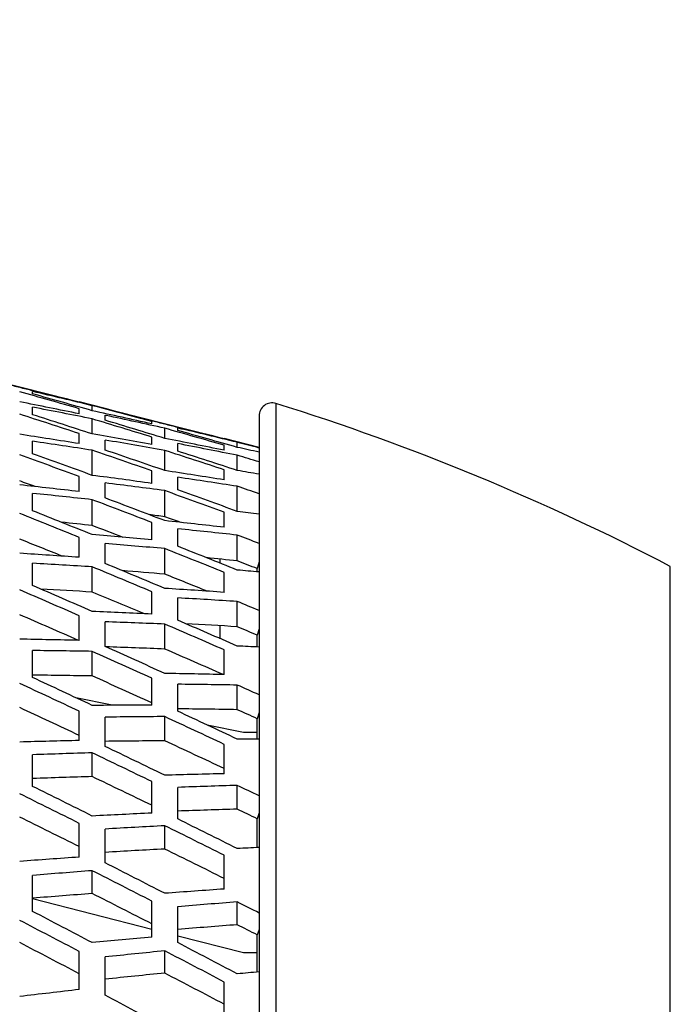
# Model space of a CAD drawing. Header units: millimetres. Extents: x 0 to 420, y 0 to 297.
# Tile 218 of 256: x 270 to 275, y 240 to 248. Entities that reach past the tile are written whole.
import ezdxf

# ---------------------------------------------------------------- set-up
doc = ezdxf.new("R2010")
doc.units = ezdxf.units.MM
doc.header["$LTSCALE"] = 23.1
doc.header["$PDMODE"] = 3
doc.header["$PDSIZE"] = 0.3125
doc.layers.get('0').update_dxf_attribs({"linetype": 'CONTINUOUS'})
doc.layers.get('Defpoints').update_dxf_attribs({"linetype": 'CONTINUOUS'})
for name, color, linetype in [('03___PRT_ALL_CURVES', 7, 'CONTINUOUS'), ('06___PRT_ALL_SURFS', 7, 'CONTINUOUS'), ('DIM_PILOTEES', 7, 'CONTINUOUS')]:
    doc.layers.add(name, color=color, linetype=linetype)
doc.styles.get("Standard").update_dxf_attribs({"font": 'txt', "width": 0.7})
doc.dimstyles.new('DIMSTYLE_3', dxfattribs={"dimtxt": 2.5, "dimasz": 3.5, "dimexe": 2, "dimexo": 0, "dimtad": 1, "dimdec": 0, "dimlfac": 5, "dimdsep": 46, "dimtxsty": 'Standard', "dimblk": '_FILLED', "dimblk1": '_FILLED', "dimblk2": '_FILLED', "dimcen": 0.09, "dimazin": 2, "dimtp": 0.5, "dimtm": 0.5, "dimtfac": 1, "dimtdec": 0, "dimtofl": 0, "dimtmove": 0, "dimatfit": 3, "dimldrblk": '_FILLED', "dimfxl": 0, "dimtolj": 1, "dimarcsym": 0})
doc.dimstyles.new('DIMSTYLE_9', dxfattribs={"dimtxt": 2.5, "dimasz": 3.5, "dimexe": 2, "dimexo": 0, "dimgap": 2.5, "dimtad": 1, "dimdsep": 46, "dimtxsty": 'Standard', "dimblk": '_FILLED', "dimblk1": '_FILLED', "dimblk2": '_FILLED', "dimcen": 0.09, "dimazin": 2, "dimtp": 0.5, "dimtm": 0.5, "dimtfac": 1, "dimtofl": 0, "dimtmove": 0, "dimatfit": 3, "dimldrblk": '_FILLED', "dimfxl": 0, "dimtolj": 1, "dimarcsym": 0})

# ---------------------------------------------------------------- blocks, each defined once
blk = doc.blocks.new('_FILLED')
at = {"color": 0, "linetype": 'ByBlock'}
blk.add_solid([(0, 0), (-1, 0.1429), (-1, -0.1429)], dxfattribs=at)
blk = doc.blocks.new('*D7')
at = {"layer": 'DIM_PILOTEES', "color": 2, "linetype": 'Continuous'}
for p, q in [((237.3576, 221.8616), (237.3576, 264.0659)), ((280.4801, 226.1986), (280.4801, 264.0659)), ((237.3576, 262.0659), (258.9188, 262.0659)), ((280.4801, 262.0659), (258.9188, 262.0659))]:
    blk.add_line(p, q, dxfattribs=at)
at = {"layer": 'DIM_PILOTEES', "color": 2, "linetype": 'Continuous', "xscale": 3.5, "yscale": 3.5, "zscale": 3.5, "rotation": 180}
blk.add_blockref('_FILLED', (237.3576, 262.0659), dxfattribs=at)
at = {"layer": 'DIM_PILOTEES', "color": 2, "linetype": 'Continuous', "xscale": 3.5, "yscale": 3.5, "zscale": 3.5}
blk.add_blockref('_FILLED', (280.4801, 262.0659), dxfattribs=at)
at = {"layer": 'DIM_PILOTEES', "color": 2, "linetype": 'Continuous', "insert": (258.9188, 265.1909), "char_height": 2.5, "width": 8.035714, "attachment_point": 2, "line_spacing_factor": 0.9}
blk.add_mtext('{\\ftxt;\\W0.0001;\\H0.0001;\\~}{\\ftxt;\\W2.1428571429;\\H2.5; }{\\ftxt;\\W0.0001;\\H0.0001;\\~}', dxfattribs=at)
blk = doc.blocks.new('*D8')
at = {"layer": 'DIM_PILOTEES', "color": 2, "linetype": 'Continuous'}
for p, q in [((243.7388, 246.623), (243.7388, 257.0461)), ((280.4888, 226.1986), (280.4888, 257.0461)), ((243.7388, 255.0461), (262.1138, 255.0461)), ((280.4888, 255.0461), (262.1138, 255.0461))]:
    blk.add_line(p, q, dxfattribs=at)
at = {"layer": 'DIM_PILOTEES', "color": 2, "linetype": 'Continuous', "xscale": 3.5, "yscale": 3.5, "zscale": 3.5, "rotation": 180}
blk.add_blockref('_FILLED', (243.7388, 255.0461), dxfattribs=at)
at = {"layer": 'DIM_PILOTEES', "color": 2, "linetype": 'Continuous', "xscale": 3.5, "yscale": 3.5, "zscale": 3.5}
blk.add_blockref('_FILLED', (280.4888, 255.0461), dxfattribs=at)
at = {"layer": 'DIM_PILOTEES', "color": 2, "linetype": 'Continuous', "insert": (262.1138, 258.1711), "char_height": 2.5, "width": 8.035714, "attachment_point": 2, "line_spacing_factor": 0.9}
blk.add_mtext('{\\ftxt;\\W0.0001;\\H0.0001;\\~}{\\ftxt;\\W2.1428571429;\\H2.5; }{\\ftxt;\\W0.0001;\\H0.0001;\\~}', dxfattribs=at)
blk = doc.blocks.new('*D16')
at = {"layer": 'Defpoints', "color": 0, "linetype": 'Continuous'}
for p in [(226.5932, 260.6283), (261.7388, 218.7434), (214.3873, 191.405), (309.0904, 191.405)]:
    blk.add_point(p, dxfattribs=at)
at = {"layer": 'DIM_PILOTEES', "color": 0, "linetype": 'Continuous', "lineweight": -2}
for p, q in [((214.3873, 191.405), (216.1194, 192.405)), ((309.0904, 191.405), (310.8224, 190.405))]:
    blk.add_line(p, q, dxfattribs=at)
blk.add_arc((261.7388, 218.7434), 54.6768, 333.66827, 206.33173, dxfattribs=at)
at = {"layer": 'DIM_PILOTEES', "color": 0, "linetype": 'Continuous', "lineweight": -2, "xscale": 3.5, "yscale": 3.5, "zscale": 3.5}
for p, rotation in [((214.3873, 191.405), 298.1658643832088), ((309.0904, 191.405), 241.8341356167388)]:
    blk.add_blockref('_FILLED', p, dxfattribs=dict(at, rotation=rotation))
at = {"layer": 'DIM_PILOTEES', "color": 0, "linetype": 'Continuous', "insert": (267.7853, 278.9507), "char_height": 2.5, "width": 24.821429, "attachment_point": 2, "rotation": 354.26515, "line_spacing_factor": 0.9}
blk.add_mtext('\\A1;{\\ftxt;\\W0.0001;\\H0.0001;\\~}{\\ftxt;\\W3.5952380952;\\H2.5; }{\\ftxt;\\W0.0001;\\H0.0001;\\~}{\\ftxt;\\W0.0001;\\H0.0001;\\~}{\\ftxt;\\W2.3571428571;\\H2.5; }{\\ftxt;\\W0.0001;\\H0.0001;\\~}{\\ftxt;\\W0.0001;\\H0.0001;\\~}{\\ftxt;\\W0.6666666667;\\H2.5; }{\\ftxt;\\W0.0001;\\H0.0001;\\~}', dxfattribs=at)

msp = doc.modelspace()

# ---------------------------------------------------------------- linework, layer by layer
at = {"color": 7, "linetype": 'Continuous'}
for p, q in [((270.0903, 245.0567), (270.0903, 245.0762)), ((270.0903, 245.0762), (270.0947, 245.0752)), ((270.0915, 245.081), (270.0959, 245.0799)), ((270.0903, 244.896), (270.0903, 244.9542)), ((270.4503, 244.9933), (270.4503, 244.9946)), ((270.4503, 244.9033), (270.4503, 244.9422)), ((270.5503, 244.9269), (270.5503, 244.9659)), ((270.6503, 244.9428), (270.6503, 244.9441)), ((271.9686, 244.9825), (271.9686, 230.57)), ((270.5503, 244.7474), (270.5503, 244.8639)), ((270.6503, 244.853), (270.6503, 244.8919)), ((270.6503, 244.8919), (270.6583, 244.8901)), ((271.8388, 244.887), (271.8388, 230.5093)), ((271.0103, 244.8246), (271.0103, 244.8441)), ((271.0163, 244.8474), (271.0115, 244.8486)), ((271.1103, 244.7137), (271.1103, 244.7915)), ((271.2103, 244.7742), (271.2103, 244.7936)), ((271.2103, 244.7936), (271.2147, 244.7926)), ((271.2114, 244.7982), (271.2159, 244.7971)), ((270.4503, 244.6729), (270.4503, 244.7505)), ((271.0103, 244.6651), (271.0103, 244.7234)), ((271.5703, 244.7105), (271.5703, 244.7119)), ((270.0903, 244.5947), (270.0903, 244.6915)), ((270.6503, 244.6229), (270.6503, 244.7005)), ((271.2103, 244.6149), (271.2103, 244.6732)), ((271.5703, 244.6213), (271.5703, 244.6602)), ((271.6703, 244.6443), (271.6703, 244.6832)), ((270.5503, 244.4281), (270.5503, 244.6217)), ((271.1103, 244.4652), (271.1103, 244.6204)), ((271.6703, 244.4663), (271.6703, 244.5828)), ((270.4503, 244.3032), (270.4503, 244.419)), ((271.0103, 244.3663), (271.0103, 244.4631)), ((271.2103, 244.3167), (271.2103, 244.4135)), ((271.5703, 244.3932), (271.5703, 244.4708)), ((270.6503, 244.2539), (270.6503, 244.3698)), ((271.6703, 244.1501), (271.6703, 244.3437)), ((270.0903, 244.1546), (270.0903, 244.2894)), ((271.1103, 244.109), (271.1103, 244.3104)), ((270.5503, 244.041), (270.5503, 244.2405)), ((271.5703, 244.0272), (271.5703, 244.1431)), ((271.8388, 244.1403), (271.8356, 244.1282)), ((271.0103, 243.9299), (271.0103, 244.0647)), ((270.4503, 243.7962), (270.4503, 243.9497)), ((271.2103, 243.8811), (271.2103, 244.0159)), ((271.6703, 243.7674), (271.6703, 243.967)), ((270.6503, 243.7478), (270.6503, 243.9013)), ((271.1103, 243.6655), (271.1103, 243.863)), ((270.0903, 243.578), (270.0903, 243.75)), ((270.5503, 243.5272), (270.5503, 243.7224)), ((271.5388, 243.7502), (271.5388, 243.7817)), ((271.8388, 243.7597), (271.825, 243.7086)), ((275.0139, 230.0875), (275.0139, 243.7256)), ((271.5703, 243.5255), (271.5703, 243.679)), ((271.825, 243.6839), (271.825, 243.7086)), ((271.0103, 243.3582), (271.0103, 243.5303)), ((271.2103, 243.3105), (271.2103, 243.4825)), ((271.6703, 243.2596), (271.6703, 243.4548)), ((270.4503, 243.1546), (270.4503, 243.345)), ((270.6503, 243.1075), (270.6503, 243.2978)), ((271.1103, 243.0882), (271.1103, 243.2808)), ((271.5388, 243.1681), (271.5388, 243.2678)), ((271.8388, 243.2447), (271.825, 243.1953)), ((271.825, 243.1043), (271.825, 243.1953)), ((270.0903, 242.868), (270.0903, 243.0764)), ((270.5503, 242.8803), (270.5503, 243.0701)), ((271.5703, 242.8906), (271.5703, 243.081)), ((271.5388, 242.8913), (271.5388, 242.9021)), ((271.0103, 242.6544), (271.0103, 242.8628)), ((271.2103, 242.6079), (271.2103, 242.8163)), ((271.6703, 242.6202), (271.6703, 242.8099)), ((270.7052, 242.6539), (270.4247, 242.7121)), ((270.4503, 242.3819), (270.4503, 242.6081)), ((271.8388, 242.5981), (271.825, 242.5507)), ((270.6503, 242.3362), (270.6503, 242.5624)), ((271.1103, 242.38), (271.1103, 242.5667)), ((271.7188, 242.4434), (271.4388, 242.5016)), ((271.825, 242.3938), (271.825, 242.5507)), ((271.825, 242.4434), (271.7188, 242.4434)), ((271.5703, 242.1261), (271.5703, 242.3522)), ((270.5503, 242.1038), (270.5503, 242.2871)), ((270.0903, 242.0285), (270.0903, 242.2721)), ((271.0103, 241.8221), (271.0103, 242.0657)), ((271.2103, 241.7772), (271.2103, 242.0208)), ((271.6703, 241.8525), (271.6703, 242.0358)), ((271.8388, 241.8234), (271.825, 241.7783)), ((270.4503, 241.4823), (270.4503, 241.743)), ((271.825, 241.5563), (271.825, 241.7783)), ((270.6503, 241.4383), (270.6503, 241.699)), ((271.1103, 241.545), (271.1103, 241.7247)), ((271.5703, 241.2359), (271.5703, 241.4967)), ((270.5503, 241.2018), (270.5503, 241.3777)), ((270.0903, 241.0638), (270.0903, 241.3414)), ((271.0103, 240.9245), (270.0889, 241.16)), ((271.0103, 240.8658), (271.0103, 241.1433)), ((271.6703, 240.9606), (271.6703, 241.1365)), ((271.2103, 240.8227), (271.2103, 241.1003)), ((271.8388, 240.9248), (271.825, 240.8821)), ((271.7188, 240.7434), (271.2103, 240.8734)), ((271.825, 240.5963), (271.825, 240.8821)), ((270.4503, 240.4605), (270.4503, 240.7545)), ((271.1103, 240.5874), (271.1103, 240.7593)), ((270.6503, 240.4185), (270.6503, 240.7124)), ((271.825, 240.7434), (271.7188, 240.7434)), ((271.5703, 240.225), (271.5703, 240.5189))]:
    msp.add_line(p, q, dxfattribs=at)
for centre, radius, start, end in [((271.9388, 244.887), 0.1, 72.70704, 180), ((266.4964, 227.4057), 18.4089, 62.43959, 72.70704)]:
    msp.add_arc(centre, radius, start, end, dxfattribs=at)
for centre, major_axis, ratio, start_param, end_param in [((244.163, 218.7434), (56.9628, 0), 0.519232, 1.100212, 1.102061), ((246.4379, 218.7434), (55.968, 0), 0.519232, 1.134455, 1.136449), ((246.4379, 219.7782), (55.9432, -3.2294), 0.516577, 7.440366, 7.449445), ((244.8553, 219.2675), (56.6536, -1.6398), 0.518566, 7.398309, 7.407397), ((244.8553, 218.2193), (56.6536, 1.6398), 0.518566, 1.085106, 1.094108), ((246.4379, 218.7434), (55.968, 0), 0.519232, 1.127369, 1.134368), ((246.4379, 217.7086), (55.9432, 3.2294), 0.516577, 1.097558, 1.106638), ((244.8553, 217.1738), (56.6047, 4.8786), 0.513294, 1.055904, 1.064993), ((247.1303, 219.2583), (55.659, -1.611), 0.518566, 7.425612, 7.434741), ((245.5477, 218.7434), (56.3573, 0), 0.519232, 7.385168, 7.39234), ((246.4379, 220.8074), (55.8738, -6.3797), 0.508763, 7.46858, 7.477659), ((244.8553, 220.313), (56.6047, -4.8786), 0.513294, 1.144325, 1.153413), ((247.1303, 218.2285), (55.659, 1.611), 0.518566, 1.11241, 1.121539), ((247.1303, 220.2855), (55.6109, -4.7929), 0.513294, 7.454814, 7.463943), ((245.5477, 217.7014), (56.3322, 3.2518), 0.516577, 1.070206, 1.079184), ((245.5477, 219.7854), (56.3322, -3.2518), 0.516577, 7.413013, 7.422151), ((245.5477, 218.7434), (56.3573, 0), 0.519232, 1.100017, 1.101888), ((247.8227, 218.7434), (55.3625, 0), 0.519232, 1.134633, 1.136647), ((247.8227, 219.767), (55.3379, -3.1944), 0.516577, 7.440465, 7.449643), ((246.2401, 218.2249), (56.0482, 1.6223), 0.518566, 1.084909, 1.094009), ((247.8227, 218.7434), (55.3625, 0), 0.519232, 1.127469, 1.134545), ((246.4379, 216.6794), (55.8738, 6.3797), 0.508763, 1.069344, 1.078423), ((247.1303, 217.2013), (55.6109, 4.7929), 0.513294, 1.083208, 1.092337), ((247.8227, 217.7198), (55.3379, 3.1944), 0.516577, 1.097658, 1.106836), ((246.2401, 219.2619), (56.0482, -1.6223), 0.518566, 7.398112, 7.407299), ((244.8553, 216.1367), (56.5169, 8.0013), 0.503045, 1.029017, 1.038105), ((245.5477, 216.665), (56.2624, 6.424), 0.508763, 1.041992, 1.051129), ((246.2401, 217.1906), (55.9998, 4.8264), 0.513294, 1.055708, 1.064895), ((248.5151, 219.2527), (55.0536, -1.5935), 0.518566, 7.431565, 7.434941), ((248.5151, 218.2341), (55.0536, 1.5935), 0.518566, 1.118363, 1.121739), ((246.4379, 221.8256), (55.774, -9.384), 0.496213, 7.493849, 7.502929), ((244.8553, 221.3501), (56.5169, -8.0013), 0.503045, 1.171212, 1.1803), ((247.1303, 221.3043), (55.5247, -7.8608), 0.503045, 7.481701, 7.49083), ((245.5477, 220.8218), (56.2624, -6.424), 0.508763, 1.158042, 1.16718), ((247.8227, 220.7851), (55.2694, -6.3107), 0.508763, 7.468679, 7.477857), ((246.2401, 220.2962), (55.9998, -4.8264), 0.513294, 1.144128, 1.153315), ((248.5151, 220.2687), (55.006, -4.7408), 0.513294, 1.177582, 1.180958), ((247.1303, 216.1825), (55.5247, 7.8608), 0.503045, 1.056321, 1.06545), ((247.8227, 216.7017), (55.2694, 6.3107), 0.508763, 1.069443, 1.078622), ((246.2401, 216.1646), (55.9129, 7.9158), 0.503045, 1.02882, 1.038008), ((248.5151, 217.2181), (55.006, 4.7408), 0.513294, 1.089161, 1.092537), ((246.6311, 221.8013), (55.3338, -9.31), 0.496213, 7.500676, 7.503073), ((246.4379, 215.6612), (55.774, 9.384), 0.496213, 1.044074, 1.053154), ((245.5477, 215.6398), (56.1619, 9.4493), 0.496213, 1.016722, 1.025859), ((248.5151, 221.2764), (54.9207, -7.7753), 0.503045, 1.204469, 1.207845), ((244.8553, 215.1137), (56.4071, 10.9496), 0.488348, 1.0056, 1.014688), ((245.5477, 221.847), (56.1619, -9.4493), 0.496213, 1.183312, 1.192449), ((247.8227, 221.7922), (55.1706, -9.2825), 0.496213, 7.493949, 7.503127), ((246.2401, 221.3222), (55.9129, -7.9158), 0.503045, 1.171015, 1.180203), ((247.1303, 222.3094), (55.4168, -10.7574), 0.488348, 7.505119, 7.514247), ((246.4379, 222.8272), (55.6617, -12.1953), 0.479539, 1.232051, 1.24113), ((244.8553, 222.3731), (56.4071, -10.9496), 0.488348, 1.194629, 1.203718), ((245.7409, 215.6641), (55.7217, 9.3752), 0.496213, 1.016577, 1.018998), ((248.0158, 221.7679), (54.7304, -9.2084), 0.496213, 7.500851, 7.503274), ((248.5151, 216.2104), (54.9207, 7.7753), 0.503045, 1.062274, 1.06565), ((245.0485, 215.142), (55.9674, 10.8643), 0.488348, 1.005457, 1.010221), ((247.3234, 222.2811), (54.9771, -10.672), 0.488348, 1.226432, 1.231208), ((247.8227, 215.6946), (55.1706, 9.2825), 0.496213, 1.044174, 1.053352), ((247.1303, 215.1774), (55.4168, 10.7574), 0.488348, 1.032904, 1.042033), ((246.2401, 215.1525), (55.8044, 10.8326), 0.488348, 1.005403, 1.01459), ((248.5151, 222.2706), (54.8141, -10.6404), 0.488348, 1.227886, 1.231262), ((246.6311, 222.7949), (55.2223, -12.0991), 0.479539, 1.234748, 1.241275), ((245.5477, 214.6312), (56.0488, 12.2802), 0.479539, 0.995335, 1.004472), ((246.2401, 222.3343), (55.8044, -10.8326), 0.488348, 1.194433, 1.20362), ((246.4379, 214.6596), (55.6617, 12.1953), 0.479539, 1.022687, 1.031767), ((247.8227, 222.783), (55.0595, -12.0634), 0.479539, 1.23215, 1.241329), ((246.4332, 215.1808), (55.3646, 10.7473), 0.488348, 1.005257, 1.010074), ((244.8553, 214.1101), (56.2939, 13.6869), 0.469873, 0.986366, 0.995454), ((247.1303, 223.2953), (55.3056, -13.4467), 0.469873, 1.241168, 1.250296), ((245.5477, 222.8556), (56.0488, -12.2802), 0.479539, 1.204699, 1.213836), ((248.7082, 222.2423), (54.3743, -10.555), 0.488348, 1.228287, 1.231411), ((245.7409, 214.6635), (55.6095, 12.1839), 0.479539, 0.99519, 1.001767), ((248.0158, 222.7508), (54.6202, -11.9672), 0.479539, 1.234878, 1.241476), ((248.5151, 215.2162), (54.8141, 10.6404), 0.488348, 1.038857, 1.042233), ((244.8553, 223.3767), (56.2939, -13.6869), 0.469873, 1.213864, 1.222952), ((246.4379, 223.8068), (55.5541, -14.7878), 0.459441, 1.249062, 1.258142), ((245.0485, 214.1463), (55.855, 13.5802), 0.469873, 0.986223, 0.994155), ((247.3234, 223.2592), (54.8667, -13.3399), 0.469873, 1.242479, 1.250442), ((247.8227, 214.7038), (55.0595, 12.0634), 0.479539, 1.022787, 1.031965), ((246.2401, 214.1597), (55.6923, 13.5407), 0.469873, 0.986169, 0.995356), ((248.5151, 223.2458), (54.704, -13.3004), 0.469873, 1.24712, 1.250497), ((246.6311, 223.7669), (55.1157, -14.6711), 0.459441, 1.249242, 1.258286), ((247.1303, 214.1915), (55.3056, 13.4467), 0.469873, 1.01367, 1.022798), ((245.5477, 213.6448), (55.9405, 14.8906), 0.459441, 0.978324, 0.987461), ((247.8227, 223.7521), (54.9531, -14.6278), 0.459441, 1.249162, 1.25834), ((246.2401, 223.3271), (55.6923, -13.5407), 0.469873, 1.213667, 1.222854), ((246.4332, 214.1958), (55.2534, 13.434), 0.469873, 0.986023, 0.994042), ((248.7082, 223.2097), (54.2651, -13.1937), 0.469873, 1.247522, 1.250645), ((246.4379, 213.68), (55.5541, 14.7878), 0.459441, 1.005676, 1.014756), ((248.5151, 214.241), (54.704, 13.3004), 0.469873, 1.019622, 1.022999), ((244.8553, 213.1315), (56.1928, 16.1966), 0.44833, 0.971603, 0.980692), ((247.1303, 224.2568), (55.2063, -15.9123), 0.44833, 1.25593, 1.265059), ((245.5477, 223.842), (55.9405, -14.8906), 0.459441, 1.22171, 1.230847), ((245.7409, 213.6847), (55.502, 14.7739), 0.459441, 0.978179, 0.987282), ((248.0158, 223.7121), (54.5146, -14.5111), 0.459441, 1.249344, 1.258487), ((245.0485, 213.1752), (55.7547, 16.0704), 0.44833, 0.97146, 0.98062), ((247.3234, 224.2131), (54.7682, -15.786), 0.44833, 1.256003, 1.265204), ((247.8227, 213.7347), (54.9531, 14.6278), 0.459441, 1.005776, 1.014954), ((246.4379, 224.7593), (55.4647, -17.1532), 0.436622, 1.261588, 1.270668), ((244.8553, 224.3553), (56.1928, -16.1966), 0.44833, 1.228626, 1.237714), ((246.2401, 213.1914), (55.5923, 16.0235), 0.44833, 0.971407, 0.980594), ((248.5151, 224.1968), (54.6058, -15.7392), 0.44833, 1.261883, 1.265259), ((247.1303, 213.23), (55.2063, 15.9123), 0.44833, 0.998907, 1.008036), ((246.6311, 224.7118), (55.0269, -17.0178), 0.436622, 1.261661, 1.270812), ((246.4332, 213.2352), (55.1542, 15.8973), 0.44833, 0.97126, 0.980521), ((246.2401, 224.2954), (55.5923, -16.0235), 0.44833, 1.228429, 1.237616), ((248.7082, 224.1531), (54.1677, -15.6129), 0.44833, 1.262284, 1.265408), ((245.5477, 212.6857), (55.8504, 17.2725), 0.436622, 0.965798, 0.974935), ((247.8227, 224.6942), (54.8646, -16.9676), 0.436622, 1.261688, 1.270866), ((246.4379, 212.7275), (55.4647, 17.1532), 0.436622, 0.99315, 1.002229), ((245.7409, 212.7331), (55.4126, 17.1371), 0.436622, 0.965653, 0.974863), ((248.0158, 224.6467), (54.4269, -16.8322), 0.436622, 1.261762, 1.271013), ((248.5151, 213.29), (54.6058, 15.7392), 0.44833, 1.00486, 1.008236), ((244.8553, 212.183), (56.1148, 18.4774), 0.424394, 0.96127, 0.970358), ((247.1303, 225.1887), (55.1296, -18.153), 0.424394, 1.266264, 1.275392), ((245.5477, 224.8011), (55.8504, -17.2725), 0.436622, 1.234236, 1.243374), ((247.8227, 212.7926), (54.8646, 16.9676), 0.436622, 0.993249, 1.002428), ((245.0485, 212.2341), (55.6773, 18.3334), 0.424394, 0.961126, 0.970287), ((247.3234, 225.1375), (54.6921, -18.009), 0.424394, 1.266337, 1.275538), ((246.4379, 225.6795), (55.4013, -19.2958), 0.41172, 1.269797, 1.278876), ((244.8553, 225.3038), (56.1148, -18.4774), 0.424394, 1.23896, 1.248048), ((246.2401, 212.2531), (55.5151, 18.28), 0.424394, 0.961073, 0.97026), ((248.5151, 225.1186), (54.5299, -17.9556), 0.424394, 1.272216, 1.275593), ((247.1303, 212.2981), (55.1296, 18.153), 0.424394, 0.988574, 0.997702), ((246.4332, 212.3042), (55.0776, 18.1359), 0.424394, 0.960927, 0.970187), ((248.7082, 225.0674), (54.0924, -17.8115), 0.424394, 1.272618, 1.275742), ((246.6311, 225.6247), (54.9641, -19.1435), 0.41172, 1.269869, 1.27902), ((246.2401, 225.2337), (55.5151, -18.28), 0.424394, 1.238763, 1.24795), ((245.5477, 211.7591), (55.7866, 19.43), 0.41172, 0.957589, 0.966727), ((247.8227, 225.6044), (54.802, -19.0871), 0.41172, 1.269896, 1.279074), ((245.7409, 211.8139), (55.3494, 19.2777), 0.41172, 0.957445, 0.966655), ((248.0158, 225.5497), (54.3647, -18.9348), 0.41172, 1.26997, 1.279222), ((248.5151, 212.3682), (54.5299, 17.9556), 0.424394, 0.994526, 0.997902), ((246.4379, 211.8074), (55.4013, 19.2958), 0.41172, 0.984942, 0.994021), ((245.5477, 225.7277), (55.7866, -19.43), 0.41172, 1.242444, 1.251582), ((244.8553, 211.2697), (56.0653, 20.5378), 0.398664, 0.955102, 0.96419), ((247.1303, 226.0859), (55.081, -20.1772), 0.398664, 1.272431, 1.28156), ((247.8227, 211.8824), (54.802, 19.0871), 0.41172, 0.985041, 0.994219), ((245.0485, 211.3279), (55.6282, 20.3776), 0.398664, 0.954959, 0.964119), ((247.3234, 226.0277), (54.6439, -20.0171), 0.398664, 1.272505, 1.281706), ((246.2401, 211.3495), (55.4662, 20.3183), 0.398664, 0.954905, 0.964092), ((248.5151, 226.0061), (54.4819, -19.9577), 0.398664, 1.278384, 1.28176), ((244.8553, 226.2171), (56.0653, -20.5378), 0.398664, 1.245128, 1.254216), ((246.4379, 226.5623), (55.3673, -21.2269), 0.385286, 1.274021, 1.2831), ((246.4332, 211.4078), (55.0291, 20.1582), 0.398664, 0.954759, 0.964019), ((248.7082, 225.9478), (54.0448, -19.7976), 0.398664, 1.278786, 1.281909), ((247.1303, 211.4009), (55.081, 20.1772), 0.398664, 0.982406, 0.991534), ((246.6311, 226.5006), (54.9303, -21.0593), 0.385286, 1.274093, 1.283244), ((245.5477, 210.8701), (55.7523, 21.3745), 0.385286, 0.953365, 0.962503), ((247.8227, 226.4778), (54.7683, -20.9972), 0.385286, 1.27412, 1.283298), ((246.2401, 226.1373), (55.4662, -20.3183), 0.398664, 1.244931, 1.254118), ((245.7409, 210.9318), (55.3153, 21.207), 0.385286, 0.953221, 0.962431), ((248.0158, 226.416), (54.3313, -20.8297), 0.385286, 1.274194, 1.283446), ((248.5151, 211.4807), (54.4819, 19.9577), 0.398664, 0.988359, 0.991735), ((246.4379, 210.9245), (55.3673, 21.2269), 0.385286, 0.980718, 0.989797), ((245.5477, 226.6167), (55.7523, -21.3745), 0.385286, 1.246668, 1.255806)]:
    msp.add_ellipse(centre, major_axis=major_axis, ratio=ratio, start_param=start_param, end_param=end_param, dxfattribs=at)
at = {"layer": '03___PRT_ALL_CURVES', "color": 40, "linetype": 'Continuous'}
msp.add_line((267.1024, 245.8398), (271.8388, 244.6441), dxfattribs=at)
at = {"layer": '06___PRT_ALL_SURFS', "color": 7, "linetype": 'Continuous'}
for p, q in [((270.6503, 244.9441), (270.4503, 244.9946)), ((271.8388, 244.6441), (271.5703, 244.7119))]:
    msp.add_line(p, q, dxfattribs=at)

# ---------------------------------------------------------------- dimensions: what is measured, and where the dimension line sits
at = {"layer": 'DIM_PILOTEES', "color": 2, "linetype": 'Continuous'}
dim = msp.add_angular_dim_3p(base=(226.5932, 260.6283), center=(261.7388, 218.7434), p1=(309.0904, 191.405), p2=(214.3873, 191.405), text='{\\ftxt;\\W0.0001;\\H0.0001;\\~}{\\ftxt;\\W3.5952380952;\\H2.5; }{\\ftxt;\\W0.0001;\\H0.0001;\\~}{\\ftxt;\\W0.0001;\\H0.0001;\\~}{\\ftxt;\\W2.3571428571;\\H2.5; }{\\ftxt;\\W0.0001;\\H0.0001;\\~}{\\ftxt;\\W0.0001;\\H0.0001;\\~}{\\ftxt;\\W0.6666666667;\\H2.5; }{\\ftxt;\\W0.0001;\\H0.0001;\\~}', dimstyle='DIMSTYLE_9', dxfattribs=at)
dim.commit()
dim.dimension.update_dxf_attribs({"geometry": '*D16', "text_midpoint": (267.2024, 273.1466), "dimtype": 165})
for base, p1, p2, picture, middle in [((280.4801, 262.0659), (237.3576, 221.8616), (280.4801, 226.1986), '*D7', (258.5617, 262.0659)), ((280.4888, 255.0461), (243.7388, 246.623), (280.4888, 226.1986), '*D8', (261.7567, 255.0461))]:
    dim = msp.add_linear_dim(base=base, p1=p1, p2=p2, text='{\\ftxt;\\W0.0001;\\H0.0001;\\~}{\\ftxt;\\W2.1428571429;\\H2.5; }{\\ftxt;\\W0.0001;\\H0.0001;\\~}', dimstyle='DIMSTYLE_3', dxfattribs=at)
    dim.commit()
    dim.dimension.update_dxf_attribs({"geometry": picture, "text_midpoint": middle, "dimtype": 160})

doc.saveas('drawing.dxf')
